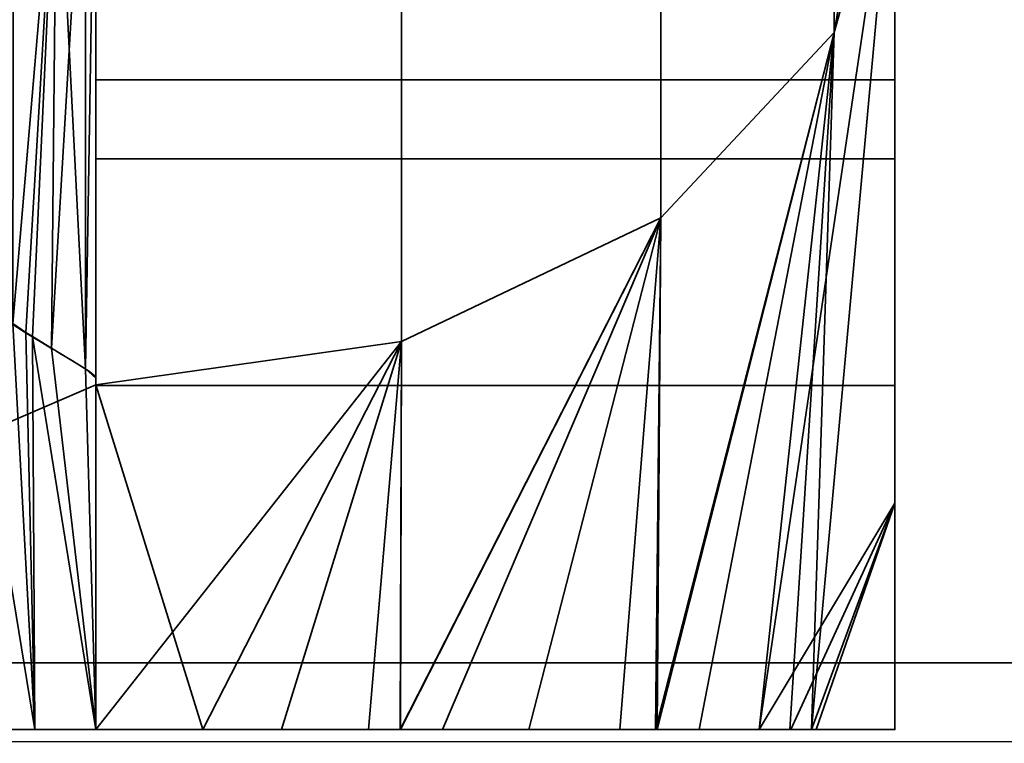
# Model space of a CAD drawing. Header units: millimetres. Extents: x -625 to 3625, y -115 to 71.
# Tile 118 of 256: x 433.21 to 436.91, y -45.05 to -42.34. Entities that reach past the tile are written whole.
import ezdxf

# ---------------------------------------------------------------- set-up
doc = ezdxf.new("R2010")
doc.units = ezdxf.units.MM
doc.layers.add('151', color=7, linetype='Continuous', true_color=0xffffff)

# ---------------------------------------------------------------- blocks, each defined once
blk = doc.blocks.new('UG_SURFACE_019')
at = {"layer": '151', "color": 41, "linetype": 'Continuous', "lineweight": 35}
for points in [[(527.25, -49.75, 2135.7501), (527.25, -34.75, 2135.7501), (-527.25, -34.75, 2135.7501), (-527.25, -49.75, 2135.7501)], [(457.25, -34.75, 2065.7499), (457.25, -49.75, 2065.7499), (-457.25, -49.75, 2065.7499), (-457.25, -34.75, 2065.7499)]]:
    blk.add_3dface(points, dxfattribs=at)
blk = doc.blocks.new('UG_SURFACE_020')
at = {"layer": '151', "color": 14, "linetype": 'Continuous', "lineweight": 35}
for points in [[(532.25, -46.75, 2140.7499), (532.25, -31, 2140.7499), (-532.25, -31, 2140.7499), (-532.25, -46.75, 2140.7499)], [(-527.25, -31, 2135.7501), (527.25, -31, 2135.7501), (527.25, -49.75, 2135.7501), (-527.25, -49.75, 2135.7501)]]:
    blk.add_3dface(points, dxfattribs=at)
blk = doc.blocks.new('UG_SURFACE_021')
at = {"layer": '151', "color": 14, "linetype": 'Continuous', "lineweight": 35}
for points in [[(452.25, -8.5, 2060.75), (452.25, -46.75, 2060.75), (-452.25, -46.75, 2060.75), (-452.25, -8.5, 2060.75)], [(457.25, -49.75, 2065.7499), (457.25, -34.75, 2065.7499), (-457.25, -34.75, 2065.7499), (-457.25, -49.75, 2065.7499)]]:
    blk.add_3dface(points, dxfattribs=at)
blk = doc.blocks.new('UG_SURFACE_022')
at = {"layer": '151', "color": 7, "linetype": 'Continuous', "lineweight": 35}
for points in [[(-452.25, -8.75, 2060.75), (-452.25, -46.75, 2060.75), (452.25, -46.75, 2060.75), (452.25, -8.75, 2060.75)], [(452, -8.75, 2060.4999), (452, -46.75, 2060.4999), (-452, -46.75, 2060.4999), (-452, -8.75, 2060.4999)], [(532.5, -46.75, 2141), (532.5, -31, 2141), (-532.5, -31, 2141), (-532.5, -46.75, 2141)], [(-532.25, -46.75, 2140.7499), (-532.25, -31, 2140.7499), (532.25, -31, 2140.7499), (532.25, -46.75, 2140.7499)]]:
    blk.add_3dface(points, dxfattribs=at)
blk = doc.blocks.new('UG_SURFACE_030')
at = {"layer": '151', "color": 31, "linetype": 'Continuous', "lineweight": 35}
for points in [[(412.75, 3.25, 2021.25), (448.2745, -49.3489, 2056.7746), (446.75, -49.75, 2055.2499), (417.75, -49.75, 2026.2499)], [(412.75, 3.25, 2021.25), (450.7766, -47.6491, 2059.2766), (449.6447, -48.6998, 2058.1446)], [(412.75, 3.25, 2021.25), (451.75, -3.75, 2060.25), (451.75, -44.75, 2060.25)], [(449.6447, -48.6998, 2058.1446), (449.2107, -49.1026, 2057.7106), (448.2745, -49.3489, 2056.7746), (412.75, 3.25, 2021.25)], [(451.75, -44.75, 2060.25), (451.577, -46.0539, 2060.077), (451.4785, -46.2707, 2059.9785), (412.75, 3.25, 2021.25)], [(451.4785, -46.2707, 2059.9785), (450.9075, -47.5277, 2059.4075), (450.7766, -47.6491, 2059.2766), (412.75, 3.25, 2021.25)], [(451.75, -44.75, 2060.25), (451.75, -3.75, 2060.25), (-451.75, -3.75, 2060.25), (-451.75, -44.75, 2060.25)], [(-451.75, -44.75, 2060.25), (-451.504, -46.2947, 2060.004), (451.4785, -46.2707, 2059.9785)], [(451.4785, -46.2707, 2059.9785), (451.577, -46.0539, 2060.077), (-451.75, -44.75, 2060.25)], [(451.577, -46.0539, 2060.077), (451.75, -44.75, 2060.25), (-451.75, -44.75, 2060.25)]]:
    blk.add_3dface(points, dxfattribs=at)
blk = doc.blocks.new('UG_SURFACE_032')
at = {"layer": '151', "color": 7, "linetype": 'Continuous', "lineweight": 35}
for points in [[(452, -44.75, 2060.4999), (452, -34.75, 2060.4999), (-452, -34.75, 2060.4999), (-452, -44.75, 2060.4999)], [(-451.75, -44.75, 2060.25), (-451.75, -34.75, 2060.25), (451.75, -34.75, 2060.25), (451.75, -44.75, 2060.25)], [(452, -44.75, 2060.4999), (-452, -44.75, 2060.4999), (-451.7417, -46.3719, 2060.2417), (451.7417, -46.3719, 2060.2417)], [(-451.75, -44.75, 2060.25), (451.7409, -45.0515, 2060.241), (451.4762, -46.382, 2059.9761)], [(-451.75, -44.75, 2060.25), (451.75, -44.75, 2060.25), (451.7409, -45.0515, 2060.241)], [(-451.5758, -46.0584, 2060.0758), (-451.75, -44.75, 2060.25), (451.4762, -46.382, 2059.9761)]]:
    blk.add_3dface(points, dxfattribs=at)
blk = doc.blocks.new('UG_SURFACE_034')
at = {"layer": '151', "color": 31, "linetype": 'Continuous', "lineweight": 35}
for points in [[(413.0063, -46.0387, -5), (412.75, -44.75, -5), (412.75, 3.25, -5), (451.75, -3.75, -5)], [(451.75, -3.75, 2060.25), (412.75, 3.25, 2021.25), (412.75, -44.75, 2021.25)], [(412.75, -44.75, 2021.25), (412.923, -46.0539, 2021.4231), (412.9235, -46.0551, 2021.4236), (451.75, -3.75, 2060.25)], [(451.7023, -45.0496, 2060.2024), (451.75, -44.75, 2060.25), (451.75, -3.75, 2060.25), (412.9235, -46.0551, 2021.4236)], [(451.75, -3.75, -5), (413.6034, -47.371, -5), (413.1306, -46.6634, -5), (413.0063, -46.0387, -5)], [(451.75, -3.75, -5), (414.5485, -48.5088, -5), (414.2145, -48.2855, -5), (413.6034, -47.371, -5)], [(451.75, -3.75, -5), (415.8043, -49.3478, -5), (414.5485, -48.5088, -5)], [(415.8043, -49.3478, -5), (451.75, -3.75, -5), (451.75, -44.75, -5), (451.69, -45.0517, -5)], [(412.9235, -46.0551, 2021.4236), (451.4671, -46.3716, 2059.967), (451.5026, -46.3034, 2060.0026), (451.7023, -45.0496, 2060.2024)]]:
    blk.add_3dface(points, dxfattribs=at)
blk = doc.blocks.new('UG_SURFACE_047')
at = {"layer": '151', "color": 252, "linetype": 'Continuous', "lineweight": 35}
for points in [[(436.2716, -42.3843, 410.209), (436.2716, -38.0887, 413.1234), (435.6213, -38.4654, 414.0208), (435.6213, -43.0789, 410.8907)], [(436.2716, -38.0887, 276.8766), (436.2716, -42.3843, 279.791), (435.6213, -43.0789, 279.1093), (435.6213, -38.4654, 275.9792)], [(436.2716, -38.0887, 413.1234), (436.2716, -42.3843, 410.209), (436.5, -41.0563, 409.75), (436.5, -38.875, 411.2299)], [(436.5, -38.875, 278.7701), (436.5, -41.5649, 280.5951), (436.2716, -42.3843, 279.791), (436.2716, -38.0887, 276.8766)], [(435.6213, -43.0789, 410.8907), (435.6213, -38.4654, 414.0208), (434.648, -38.7171, 414.6204), (434.648, -43.5431, 411.3462)], [(435.6213, -38.4654, 275.9792), (435.6213, -43.0789, 279.1093), (434.648, -43.5431, 278.6538), (434.648, -38.7171, 275.3796)], [(433.5, -40.7626, 413.5032), (433.5, -43.7061, 411.5062), (434.648, -43.5431, 411.3462), (434.648, -38.7171, 414.6204)], [(434.648, -38.7171, 275.3796), (434.648, -43.5431, 278.6538), (433.5, -43.7061, 278.4938), (433.5, -40.7626, 276.4968)], [(433.5, -45, 385.875), (433.5, -38.875, 385.875), (433.5, -38.875, 374.4391)], [(433.5, -38.875, 374.4391), (433.5, -39.2322, 373.3397), (433.5, -45, 366.875), (433.5, -45, 385.875)], [(433.5, -45, 323.125), (433.5, -38.875, 323.125), (433.5, -38.875, 318.4391), (433.5, -39.2322, 317.3397)], [(433.5, -45, 351.125), (433.5, -38.875, 351.125), (433.5, -38.875, 346.4391), (433.5, -39.2322, 345.3397)], [(433.5, -38.875, 304.125), (433.5, -43.6814, 284.7389), (433.5, -42.8579, 295.8938), (433.5, -42.5616, 297.5)], [(433.5, -42.5616, 297.5), (433.5, -42.8579, 299.1062), (433.5, -38.875, 304.125)], [(433.5, -42.8579, 299.1062), (433.5, -43.7081, 300.5007), (433.5, -38.875, 304.125)], [(433.5, -38.875, 304.125), (433.5, -38.875, 279.3638), (433.5, -41.279, 281.0183), (433.5, -43.6814, 284.7389)], [(433.5, -38.875, 385.875), (433.5, -42.8579, 390.8938), (433.5, -42.5616, 392.5)], [(433.5, -38.875, 385.875), (433.5, -43.7081, 389.4993), (433.5, -42.8579, 390.8938)], [(433.5, -42.5616, 392.5), (433.5, -42.8579, 394.1061), (433.5, -43.6814, 405.2611), (433.5, -38.875, 385.875)], [(433.5, -38.875, 385.875), (433.5, -43.6814, 405.2611), (433.5, -41.279, 408.9817)], [(433.5, -38.875, 385.875), (433.5, -45, 385.875), (433.5, -45, 388.5), (433.5, -43.7081, 389.4993)], [(433.5, -43.7081, 300.5007), (433.5, -45, 301.5), (433.5, -45, 304.125), (433.5, -38.875, 304.125)], [(433.5, -39.0909, 343.9957), (433.5, -38.875, 343.6217), (433.5, -38.875, 338.875), (433.5, -45, 338.875)], [(433.5, -39.0909, 315.9957), (433.5, -38.875, 315.6217), (433.5, -38.875, 304.125), (433.5, -45, 304.125)], [(433.5, -39.0909, 371.9957), (433.5, -38.875, 371.6217), (433.5, -38.875, 366.875), (433.5, -45, 366.875)], [(433.5, -45, 323.125), (433.5, -45, 338.875), (433.5, -38.875, 338.875), (433.5, -38.875, 323.125)], [(433.5, -45, 351.125), (433.5, -45, 366.875), (433.5, -38.875, 366.875), (433.5, -38.875, 351.125)], [(436.5, -45, 385.875), (436.5, -45, 365.75), (436.5, -39.2322, 373.3397), (436.5, -38.875, 374.4391)], [(436.5, -45, 365.75), (436.5, -38.875, 365.75), (436.5, -38.875, 371.6217), (436.5, -39.0909, 371.9957)], [(436.5, -45, 304.125), (436.5, -38.875, 304.125), (436.5, -38.875, 315.6217), (436.5, -39.0909, 315.9957)], [(436.5, -45, 337.75), (436.5, -38.875, 337.75), (436.5, -38.875, 343.6217), (436.5, -39.0909, 343.9957)], [(436.5, -38.875, 409.75), (436.5, -41.0563, 409.75), (436.5, -41.5649, 409.4049), (436.5, -44.1504, 405.435)], [(436.5, -38.875, 385.875), (436.5, -38.875, 409.75), (436.5, -42.8579, 394.1061), (436.5, -42.5616, 392.5)], [(436.5, -44.1504, 405.435), (436.5, -45, 401), (436.5, -38.875, 409.75)], [(436.5, -42.5616, 392.5), (436.5, -42.8579, 390.8938), (436.5, -38.875, 385.875)], [(436.5, -45, 401), (436.5, -45, 396.5), (436.5, -43.7081, 395.5007), (436.5, -38.875, 409.75)], [(436.5, -43.7081, 395.5007), (436.5, -42.8579, 394.1061), (436.5, -38.875, 409.75)], [(436.5, -42.8579, 390.8938), (436.5, -43.7081, 389.4993), (436.5, -38.875, 385.875)], [(436.5, -38.875, 278.7701), (436.5, -43.7081, 294.4993), (436.5, -45, 293.5), (436.5, -45, 289)], [(436.5, -38.875, 304.125), (436.5, -42.8579, 299.1062), (436.5, -42.5616, 297.5)], [(436.5, -38.875, 278.7701), (436.5, -42.8579, 295.8938), (436.5, -43.7081, 294.4993)], [(436.5, -38.875, 304.125), (436.5, -43.7081, 300.5007), (436.5, -42.8579, 299.1062)], [(436.5, -42.5616, 297.5), (436.5, -42.8579, 295.8938), (436.5, -38.875, 278.7701), (436.5, -38.875, 304.125)], [(436.5, -38.875, 304.125), (436.5, -45, 304.125), (436.5, -45, 301.5), (436.5, -43.7081, 300.5007)], [(436.5, -45, 289), (436.5, -44.1504, 284.565), (436.5, -41.5649, 280.5951), (436.5, -38.875, 278.7701)], [(436.5, -43.7081, 389.4993), (436.5, -45, 388.5), (436.5, -45, 385.875), (436.5, -38.875, 385.875)], [(436.5, -39.2322, 345.3397), (436.5, -38.875, 346.4391), (436.5, -38.875, 352.25), (436.5, -45, 352.25)], [(436.5, -39.2322, 317.3397), (436.5, -38.875, 318.4391), (436.5, -38.875, 324.25), (436.5, -45, 324.25)], [(436.5, -38.875, 374.4391), (436.5, -38.875, 385.875), (436.5, -45, 385.875)], [(436.5, -38.875, 324.25), (436.5, -38.875, 337.75), (436.5, -45, 337.75), (436.5, -45, 324.25)], [(436.5, -38.875, 352.25), (436.5, -38.875, 365.75), (436.5, -45, 365.75), (436.5, -45, 352.25)], [(433.5, -45, 366.875), (433.5, -39.2322, 373.3397), (433.5, -39.0909, 371.9957)], [(433.5, -39.2322, 317.3397), (433.5, -39.0909, 315.9957), (433.5, -45, 304.125), (433.5, -45, 323.125)], [(433.5, -45, 338.875), (433.5, -45, 351.125), (433.5, -39.2322, 345.3397), (433.5, -39.0909, 343.9957)], [(436.5, -39.0909, 371.9957), (436.5, -39.2322, 373.3397), (436.5, -45, 365.75)], [(436.5, -45, 324.25), (436.5, -45, 304.125), (436.5, -39.0909, 315.9957), (436.5, -39.2322, 317.3397)], [(436.5, -39.0909, 343.9957), (436.5, -39.2322, 345.3397), (436.5, -45, 352.25), (436.5, -45, 337.75)], [(430.5, -45, 410), (433.5, -40.7626, 413.5032), (419, -41.0066, 413.6844)], [(419, -41.0066, 276.3156), (433.5, -40.7626, 276.4968), (430.5, -45, 280)], [(433.5, -43.7061, 411.5062), (433.5, -40.7626, 413.5032), (430.5, -45, 410)], [(430.5, -45, 280), (433.5, -40.7626, 276.4968), (433.5, -43.7061, 278.4938)], [(436.2716, -42.3843, 410.209), (436.5, -41.5649, 409.4049), (436.5, -41.0563, 409.75)], [(433.5, -41.279, 408.9817), (433.5, -43.681, 405.2724), (433.4619, -43.6467, 405.8305)], [(433.4619, -43.6467, 405.8305), (433.4619, -41.4167, 409.1146), (433.5, -41.279, 408.9817)], [(433.5, -41.279, 281.0183), (433.4619, -41.4167, 280.8854), (433.4619, -43.6467, 284.1695)], [(433.4619, -43.6467, 284.1695), (433.5, -43.681, 284.7276), (433.5, -41.279, 281.0183)], [(433.5, -41.279, 408.9817), (433.5, -43.6814, 405.2611), (433.5, -43.681, 405.2724)], [(433.5, -43.681, 284.7276), (433.5, -43.6814, 284.7389), (433.5, -41.279, 281.0183)], [(433.4619, -41.4167, 280.8854), (433.3535, -41.5335, 280.7729), (433.3334, -43.5683, 283.6905)], [(433.3334, -43.5683, 283.6905), (433.4618, -43.6467, 284.1684), (433.4619, -41.4167, 280.8854)], [(433.4618, -43.6467, 405.8316), (433.3535, -41.5335, 409.2271), (433.4619, -41.4167, 409.1146)], [(433.4619, -41.4167, 409.1146), (433.4619, -43.6467, 405.8305), (433.4618, -43.6467, 405.8316)], [(433.4618, -43.6467, 284.1684), (433.4619, -43.6467, 284.1695), (433.4619, -41.4167, 280.8854)], [(433.3535, -41.5335, 409.2271), (433.2375, -43.5098, 406.6664), (433.1886, -43.4759, 406.7518)], [(433.1886, -43.4759, 406.7518), (433.1913, -41.6115, 409.3024), (433.3535, -41.5335, 409.2271)], [(433.3535, -41.5335, 280.7729), (433.1913, -41.6115, 280.6976), (433.1886, -43.4759, 283.2482)], [(433.1886, -43.4759, 283.2482), (433.2375, -43.5098, 283.3336), (433.3535, -41.5335, 280.7729)], [(433.2621, -43.5248, 406.575), (433.2375, -43.5098, 406.6664), (433.3535, -41.5335, 409.2271)], [(433.3535, -41.5335, 280.7729), (433.2375, -43.5098, 283.3336), (433.2621, -43.5248, 283.425)], [(433.3535, -41.5335, 409.2271), (433.3334, -43.5683, 406.3095), (433.2621, -43.5248, 406.575)], [(433.2621, -43.5248, 283.425), (433.3334, -43.5683, 283.6905), (433.3535, -41.5335, 280.7729)], [(433.4618, -43.6467, 405.8316), (433.3334, -43.5683, 406.3095), (433.3535, -41.5335, 409.2271)], [(435.9906, -45, 405.9563), (436.5, -44.1504, 405.435), (436.5, -41.5649, 409.4049)], [(436.5, -41.5649, 409.4049), (436.2716, -42.3843, 410.209), (435.9906, -45, 405.9563)], [(436.1874, -45, 284.1225), (436.2716, -42.3843, 279.791), (436.5, -41.5649, 280.5951)], [(436.5, -41.5649, 280.5951), (436.5, -44.1504, 284.565), (436.1874, -45, 284.1225)], [(436.2716, -42.3843, 279.791), (436.1053, -45, 282.843), (435.6017, -45, 281.615)], [(435.6017, -45, 281.615), (435.6213, -43.0789, 279.1093), (436.2716, -42.3843, 279.791)], [(436.2716, -42.3843, 410.209), (435.6213, -43.0789, 410.8907), (435.6077, -45, 408.4003)], [(435.6077, -45, 408.4003), (435.7656, -45, 408.1459), (436.2716, -42.3843, 410.209)], [(435.7656, -45, 408.1459), (435.9906, -45, 405.9563), (436.2716, -42.3843, 410.209)], [(436.2716, -42.3843, 279.791), (436.1874, -45, 284.1225), (436.1053, -45, 282.843)], [(436.5, -42.5616, 392.5), (433.5, -42.5616, 392.5), (433.5, -42.8579, 390.8938), (436.5, -42.8579, 390.8938)], [(436.5, -42.8579, 394.1061), (433.5, -42.8579, 394.1061), (433.5, -42.5616, 392.5), (436.5, -42.5616, 392.5)], [(436.5, -42.5616, 297.5), (433.5, -42.5616, 297.5), (433.5, -42.8579, 295.8938), (436.5, -42.8579, 295.8938)], [(436.5, -42.8579, 299.1062), (433.5, -42.8579, 299.1062), (433.5, -42.5616, 297.5), (436.5, -42.5616, 297.5)], [(436.5, -42.8579, 390.8938), (433.5, -42.8579, 390.8938), (433.5, -43.7081, 389.4993), (436.5, -43.7081, 389.4993)], [(436.5, -43.7081, 395.5007), (433.5, -43.7081, 395.5007), (433.5, -42.8579, 394.1061), (436.5, -42.8579, 394.1061)], [(436.5, -42.8579, 295.8938), (433.5, -42.8579, 295.8938), (433.5, -43.7081, 294.4993), (436.5, -43.7081, 294.4993)], [(436.5, -43.7081, 300.5007), (433.5, -43.7081, 300.5007), (433.5, -42.8579, 299.1062), (436.5, -42.8579, 299.1062)], [(433.5, -43.7081, 294.4993), (433.5, -42.8579, 295.8938), (433.5, -43.6814, 284.7389)], [(433.5, -43.6814, 405.2611), (433.5, -42.8579, 394.1061), (433.5, -43.7081, 395.5007)], [(435.6213, -43.0789, 410.8907), (434.648, -43.5431, 411.3462), (434.643, -45, 409.5936)], [(434.643, -45, 409.5936), (435.1255, -45, 409.1776), (435.6213, -43.0789, 410.8907)], [(435.6213, -43.0789, 279.1093), (434.8016, -45, 280.5043), (434.6437, -45, 280.4085)], [(434.6437, -45, 280.4085), (434.648, -43.5431, 278.6538), (435.6213, -43.0789, 279.1093)], [(435.4672, -45, 281.2871), (434.8016, -45, 280.5043), (435.6213, -43.0789, 279.1093)], [(435.1255, -45, 409.1776), (435.6077, -45, 408.4003), (435.6213, -43.0789, 410.8907)], [(435.6213, -43.0789, 279.1093), (435.6017, -45, 281.615), (435.4672, -45, 281.2871)], [(433, -43.3448, 407.0815), (433.2716, -45, 407.6851), (432.6213, -45, 408.9017)], [(432.6213, -45, 281.0983), (433.2716, -45, 282.3149), (433, -43.3448, 282.9185)], [(433.2716, -45, 407.6851), (433, -43.3448, 407.0815), (433.1886, -43.4759, 406.7518)], [(433.1886, -43.4759, 283.2482), (433, -43.3448, 282.9185), (433.2716, -45, 282.3149)], [(433.1886, -43.4759, 406.7518), (433.2375, -43.5098, 406.6664), (433.2716, -45, 407.6851)], [(433.2716, -45, 282.3149), (433.2375, -43.5098, 283.3336), (433.1886, -43.4759, 283.2482)], [(433.2375, -43.5098, 406.6664), (433.2621, -43.5248, 406.575), (433.2716, -45, 407.6851)], [(433.2716, -45, 282.3149), (433.2621, -43.5248, 283.425), (433.2375, -43.5098, 283.3336)], [(433.5, -45, 406.25), (433.2716, -45, 407.6851), (433.2621, -43.5248, 406.575)], [(433.2621, -43.5248, 406.575), (433.3334, -43.5683, 406.3095), (433.5, -45, 406.25)], [(433.5, -45, 283.75), (433.3334, -43.5683, 283.6905), (433.2621, -43.5248, 283.425)], [(433.2621, -43.5248, 283.425), (433.2716, -45, 282.3149), (433.5, -45, 283.75)], [(433.3334, -43.5683, 406.3095), (433.4618, -43.6467, 405.8316), (433.5, -45, 406.25)], [(433.5, -45, 283.75), (433.4618, -43.6467, 284.1684), (433.3334, -43.5683, 283.6905)], [(433.9014, -45, 409.955), (434.648, -43.5431, 411.3462), (433.5, -43.7061, 411.5062)], [(434.648, -43.5431, 278.6538), (434.1974, -45, 280.1377), (433.5, -45, 280)], [(433.5, -45, 280), (433.5, -43.7061, 278.4938), (434.648, -43.5431, 278.6538)], [(433.9014, -45, 409.955), (434.5234, -45, 409.6968), (434.648, -43.5431, 411.3462)], [(434.648, -43.5431, 278.6538), (434.6437, -45, 280.4085), (434.1974, -45, 280.1377)], [(434.5234, -45, 409.6968), (434.643, -45, 409.5936), (434.648, -43.5431, 411.3462)], [(433.5, -45, 406.25), (433.4618, -43.6467, 405.8316), (433.4619, -43.6467, 405.8305)], [(433.4619, -43.6467, 284.1695), (433.4618, -43.6467, 284.1684), (433.5, -45, 283.75)], [(433.4619, -43.6467, 405.8305), (433.5, -43.681, 405.2724), (433.5, -45, 406.25)], [(433.5, -45, 283.75), (433.5, -43.681, 284.7276), (433.4619, -43.6467, 284.1695)], [(433.5, -43.681, 405.2724), (433.5, -43.6814, 405.2611), (433.5, -45, 406.25)], [(433.5, -45, 283.75), (433.5, -43.6814, 284.7389), (433.5, -43.681, 284.7276)], [(433.5, -43.6814, 284.7389), (433.5, -45, 283.75), (433.5, -45, 293.5), (433.5, -43.7081, 294.4993)], [(433.5, -43.7081, 395.5007), (433.5, -45, 396.5), (433.5, -45, 406.25), (433.5, -43.6814, 405.2611)], [(430.5, -45, 410), (433.5, -45, 410), (433.5, -43.7061, 411.5062)], [(433.5, -43.7061, 278.4938), (433.5, -45, 280), (430.5, -45, 280)], [(433.5, -43.7061, 411.5062), (433.5, -45, 410), (433.9014, -45, 409.955)], [(436.5, -43.7081, 389.4993), (433.5, -43.7081, 389.4993), (433.5, -45, 388.5), (436.5, -45, 388.5)], [(436.5, -45, 396.5), (433.5, -45, 396.5), (433.5, -43.7081, 395.5007), (436.5, -43.7081, 395.5007)], [(436.5, -43.7081, 294.4993), (433.5, -43.7081, 294.4993), (433.5, -45, 293.5), (436.5, -45, 293.5)], [(436.5, -45, 301.5), (433.5, -45, 301.5), (433.5, -43.7081, 300.5007), (436.5, -43.7081, 300.5007)], [(436.5, -44.1504, 405.435), (435.9906, -45, 405.9563), (436.1088, -45, 404.8065)], [(436.1088, -45, 404.8065), (436.5, -45, 401), (436.5, -44.1504, 405.435)], [(436.2043, -45, 284.3865), (436.1874, -45, 284.1225), (436.5, -44.1504, 284.565)], [(436.5, -44.1504, 284.565), (436.5, -45, 289), (436.2043, -45, 284.3865)], [(433.5, -45, 410), (430.5, -45, 410), (431.0853, -45, 409.9279)], [(431.0853, -45, 280.0721), (430.5, -45, 280), (433.5, -45, 280)], [(431.0853, -45, 409.9279), (431.648, -45, 409.7145), (433.5, -45, 410)], [(433.5, -45, 280), (431.648, -45, 280.2854), (431.0853, -45, 280.0721)], [(431.648, -45, 409.7145), (432.6213, -45, 408.9017), (433.9014, -45, 409.955), (433.5, -45, 410)], [(433.5, -45, 280), (434.1974, -45, 280.1377), (432.6213, -45, 281.0983), (431.648, -45, 280.2854)], [(434.5234, -45, 409.6968), (433.9014, -45, 409.955), (432.6213, -45, 408.9017), (433.2716, -45, 407.6851)], [(433.2716, -45, 282.3149), (432.6213, -45, 281.0983), (434.1974, -45, 280.1377), (434.6437, -45, 280.4085)], [(433.2716, -45, 407.6851), (433.5, -45, 406.25), (435.9906, -45, 405.9563), (435.7656, -45, 408.1459)], [(433.2716, -45, 407.6851), (434.643, -45, 409.5936), (434.5234, -45, 409.6968)], [(435.7656, -45, 408.1459), (435.6077, -45, 408.4003), (433.2716, -45, 407.6851)], [(433.2716, -45, 407.6851), (435.6077, -45, 408.4003), (435.1255, -45, 409.1776), (434.643, -45, 409.5936)], [(433.2716, -45, 282.3149), (434.6437, -45, 280.4085), (434.8016, -45, 280.5043), (435.4672, -45, 281.2871)], [(433.5, -45, 283.75), (433.2716, -45, 282.3149), (435.6017, -45, 281.615), (436.1053, -45, 282.843)], [(435.4672, -45, 281.2871), (435.6017, -45, 281.615), (433.2716, -45, 282.3149)], [(433.5, -45, 396.5), (436.5, -45, 396.5), (436.5, -45, 401)], [(436.5, -45, 401), (436.1088, -45, 404.8065), (433.5, -45, 406.25), (433.5, -45, 396.5)], [(436.1088, -45, 404.8065), (435.9906, -45, 405.9563), (433.5, -45, 406.25)], [(433.5, -45, 385.875), (433.5, -45, 366.875), (436.5, -45, 365.75), (436.5, -45, 385.875)], [(433.5, -45, 366.875), (433.5, -45, 351.125), (436.5, -45, 352.25), (436.5, -45, 365.75)], [(433.5, -45, 351.125), (433.5, -45, 338.875), (436.5, -45, 337.75), (436.5, -45, 352.25)], [(433.5, -45, 338.875), (433.5, -45, 323.125), (436.5, -45, 324.25), (436.5, -45, 337.75)], [(433.5, -45, 323.125), (433.5, -45, 304.125), (436.5, -45, 304.125), (436.5, -45, 324.25)], [(433.5, -45, 304.125), (433.5, -45, 301.5), (436.5, -45, 301.5), (436.5, -45, 304.125)], [(436.5, -45, 385.875), (436.5, -45, 388.5), (433.5, -45, 388.5), (433.5, -45, 385.875)], [(433.5, -45, 293.5), (433.5, -45, 283.75), (436.2043, -45, 284.3865), (436.5, -45, 289)], [(433.5, -45, 283.75), (436.1874, -45, 284.1225), (436.2043, -45, 284.3865)], [(436.5, -45, 289), (436.5, -45, 293.5), (433.5, -45, 293.5)], [(436.1053, -45, 282.843), (436.1874, -45, 284.1225), (433.5, -45, 283.75)]]:
    blk.add_3dface(points, dxfattribs=at)
blk = doc.blocks.new('UG_SURFACE_071')
at = {"layer": '151', "color": 252, "linetype": 'Continuous', "lineweight": 35}
for points in [[(436.2716, -42.3843, 1845.209), (436.2716, -38.0887, 1848.1233), (435.6213, -38.4654, 1849.0208), (435.6213, -43.0789, 1845.8908)], [(436.2716, -38.0887, 1711.8766), (436.2716, -42.3843, 1714.7909), (435.6213, -43.0789, 1714.1093), (435.6213, -38.4654, 1710.9792)], [(436.2716, -38.0887, 1848.1233), (436.2716, -42.3843, 1845.209), (436.5, -41.0563, 1844.75), (436.5, -38.875, 1846.2299)], [(436.5, -38.875, 1713.7702), (436.5, -41.5649, 1715.595), (436.2716, -42.3843, 1714.7909), (436.2716, -38.0887, 1711.8766)], [(435.6213, -43.0789, 1845.8908), (435.6213, -38.4654, 1849.0208), (434.648, -38.7171, 1849.6205), (434.648, -43.5431, 1846.3463)], [(435.6213, -38.4654, 1710.9792), (435.6213, -43.0789, 1714.1093), (434.648, -43.5431, 1713.6538), (434.648, -38.7171, 1710.3796)], [(433.5, -40.7626, 1848.5031), (433.5, -43.7061, 1846.5061), (434.648, -43.5431, 1846.3463), (434.648, -38.7171, 1849.6205)], [(434.648, -38.7171, 1710.3796), (434.648, -43.5431, 1713.6538), (433.5, -43.7061, 1713.4938), (433.5, -40.7626, 1711.4968)], [(433.5, -45, 1820.875), (433.5, -38.875, 1820.875), (433.5, -38.875, 1809.4391)], [(433.5, -38.875, 1809.4391), (433.5, -39.2322, 1808.3397), (433.5, -45, 1801.875), (433.5, -45, 1820.875)], [(433.5, -45, 1758.1249), (433.5, -38.875, 1758.1249), (433.5, -38.875, 1753.4391), (433.5, -39.2322, 1752.3397)], [(433.5, -45, 1786.1249), (433.5, -38.875, 1786.1249), (433.5, -38.875, 1781.4391), (433.5, -39.2322, 1780.3397)], [(433.5, -38.875, 1739.125), (433.5, -43.6814, 1719.739), (433.5, -42.8579, 1730.8939), (433.5, -42.5616, 1732.5)], [(433.5, -42.5616, 1732.5), (433.5, -42.8579, 1734.1062), (433.5, -38.875, 1739.125)], [(433.5, -42.8579, 1734.1062), (433.5, -43.7081, 1735.5007), (433.5, -38.875, 1739.125)], [(433.5, -38.875, 1739.125), (433.5, -38.875, 1714.3638), (433.5, -41.279, 1716.0182), (433.5, -43.6814, 1719.739)], [(433.5, -38.875, 1820.875), (433.5, -42.8579, 1825.8939), (433.5, -42.5616, 1827.5)], [(433.5, -42.5616, 1827.5), (433.5, -42.8579, 1829.1061), (433.5, -43.6814, 1840.2611), (433.5, -38.875, 1820.875)], [(433.5, -38.875, 1820.875), (433.5, -43.7081, 1824.4992), (433.5, -42.8579, 1825.8939)], [(433.5, -38.875, 1820.875), (433.5, -43.6814, 1840.2611), (433.5, -41.279, 1843.9817)], [(433.5, -38.875, 1820.875), (433.5, -45, 1820.875), (433.5, -45, 1823.5), (433.5, -43.7081, 1824.4992)], [(433.5, -43.7081, 1735.5007), (433.5, -45, 1736.5), (433.5, -45, 1739.125), (433.5, -38.875, 1739.125)], [(433.5, -39.0909, 1778.9958), (433.5, -38.875, 1778.6217), (433.5, -38.875, 1773.875), (433.5, -45, 1773.875)], [(433.5, -39.0909, 1750.9956), (433.5, -38.875, 1750.6217), (433.5, -38.875, 1739.125), (433.5, -45, 1739.125)], [(433.5, -39.0909, 1806.9957), (433.5, -38.875, 1806.6217), (433.5, -38.875, 1801.875), (433.5, -45, 1801.875)], [(433.5, -45, 1758.1249), (433.5, -45, 1773.875), (433.5, -38.875, 1773.875), (433.5, -38.875, 1758.1249)], [(433.5, -45, 1786.1249), (433.5, -45, 1801.875), (433.5, -38.875, 1801.875), (433.5, -38.875, 1786.1249)], [(436.5, -45, 1820.875), (436.5, -45, 1800.75), (436.5, -39.2322, 1808.3397), (436.5, -38.875, 1809.4391)], [(436.5, -45, 1800.75), (436.5, -38.875, 1800.75), (436.5, -38.875, 1806.6217), (436.5, -39.0909, 1806.9957)], [(436.5, -45, 1739.125), (436.5, -38.875, 1739.125), (436.5, -38.875, 1750.6217), (436.5, -39.0909, 1750.9956)], [(436.5, -45, 1772.75), (436.5, -38.875, 1772.75), (436.5, -38.875, 1778.6217), (436.5, -39.0909, 1778.9958)], [(436.5, -38.875, 1820.875), (436.5, -38.875, 1844.75), (436.5, -42.8579, 1829.1061), (436.5, -42.5616, 1827.5)], [(436.5, -42.5616, 1827.5), (436.5, -42.8579, 1825.8939), (436.5, -38.875, 1820.875)], [(436.5, -38.875, 1844.75), (436.5, -43.7081, 1830.5007), (436.5, -42.8579, 1829.1061)], [(436.5, -38.875, 1844.75), (436.5, -41.0563, 1844.75), (436.5, -41.5649, 1844.4049), (436.5, -44.1504, 1840.435)], [(436.5, -42.8579, 1825.8939), (436.5, -43.7081, 1824.4992), (436.5, -38.875, 1820.875)], [(436.5, -44.1504, 1840.435), (436.5, -45, 1836), (436.5, -38.875, 1844.75)], [(436.5, -45, 1836), (436.5, -45, 1831.5001), (436.5, -43.7081, 1830.5007), (436.5, -38.875, 1844.75)], [(436.5, -38.875, 1739.125), (436.5, -42.8579, 1734.1062), (436.5, -42.5616, 1732.5)], [(436.5, -42.5616, 1732.5), (436.5, -42.8579, 1730.8939), (436.5, -38.875, 1713.7702), (436.5, -38.875, 1739.125)], [(436.5, -38.875, 1713.7702), (436.5, -43.7081, 1729.4992), (436.5, -45, 1728.5), (436.5, -45, 1724)], [(436.5, -38.875, 1739.125), (436.5, -43.7081, 1735.5007), (436.5, -42.8579, 1734.1062)], [(436.5, -42.8579, 1730.8939), (436.5, -43.7081, 1729.4992), (436.5, -38.875, 1713.7702)], [(436.5, -38.875, 1739.125), (436.5, -45, 1739.125), (436.5, -45, 1736.5), (436.5, -43.7081, 1735.5007)], [(436.5, -45, 1724), (436.5, -44.1504, 1719.565), (436.5, -41.5649, 1715.595), (436.5, -38.875, 1713.7702)], [(436.5, -43.7081, 1824.4992), (436.5, -45, 1823.5), (436.5, -45, 1820.875), (436.5, -38.875, 1820.875)], [(436.5, -39.2322, 1780.3397), (436.5, -38.875, 1781.4391), (436.5, -38.875, 1787.25), (436.5, -45, 1787.25)], [(436.5, -39.2322, 1752.3397), (436.5, -38.875, 1753.4391), (436.5, -38.875, 1759.25), (436.5, -45, 1759.25)], [(436.5, -38.875, 1809.4391), (436.5, -38.875, 1820.875), (436.5, -45, 1820.875)], [(436.5, -38.875, 1759.25), (436.5, -38.875, 1772.75), (436.5, -45, 1772.75), (436.5, -45, 1759.25)], [(436.5, -38.875, 1787.25), (436.5, -38.875, 1800.75), (436.5, -45, 1800.75), (436.5, -45, 1787.25)], [(433.5, -39.2322, 1808.3397), (433.5, -39.0909, 1806.9957), (433.5, -45, 1801.875)], [(433.5, -39.2322, 1752.3397), (433.5, -39.0909, 1750.9956), (433.5, -45, 1739.125), (433.5, -45, 1758.1249)], [(433.5, -39.2322, 1780.3397), (433.5, -39.0909, 1778.9958), (433.5, -45, 1773.875), (433.5, -45, 1786.1249)], [(436.5, -45, 1800.75), (436.5, -39.0909, 1806.9957), (436.5, -39.2322, 1808.3397)], [(436.5, -45, 1759.25), (436.5, -45, 1739.125), (436.5, -39.0909, 1750.9956), (436.5, -39.2322, 1752.3397)], [(436.5, -45, 1787.25), (436.5, -45, 1772.75), (436.5, -39.0909, 1778.9958), (436.5, -39.2322, 1780.3397)], [(430.5, -45, 1845), (433.5, -40.7626, 1848.5031), (419, -41.0066, 1848.6844)], [(419, -41.0066, 1711.3155), (433.5, -40.7626, 1711.4968), (430.5, -45, 1715)], [(433.5, -43.7061, 1846.5061), (433.5, -40.7626, 1848.5031), (430.5, -45, 1845)], [(430.5, -45, 1715), (433.5, -40.7626, 1711.4968), (433.5, -43.7061, 1713.4938)], [(436.2716, -42.3843, 1845.209), (436.5, -41.5649, 1844.4049), (436.5, -41.0563, 1844.75)], [(433.5, -41.279, 1843.9817), (433.5, -43.681, 1840.2723), (433.4619, -43.6467, 1840.8304)], [(433.4619, -43.6467, 1840.8304), (433.4619, -41.4167, 1844.1145), (433.5, -41.279, 1843.9817)], [(433.5, -41.279, 1716.0182), (433.4619, -41.4167, 1715.8854), (433.4619, -43.6467, 1719.1695)], [(433.4619, -43.6467, 1719.1695), (433.5, -43.681, 1719.7276), (433.5, -41.279, 1716.0182)], [(433.5, -41.279, 1843.9817), (433.5, -43.6814, 1840.2611), (433.5, -43.681, 1840.2723)], [(433.5, -43.681, 1719.7276), (433.5, -43.6814, 1719.739), (433.5, -41.279, 1716.0182)], [(433.4619, -41.4167, 1715.8854), (433.3535, -41.5335, 1715.7729), (433.3334, -43.5683, 1718.6905)], [(433.3334, -43.5683, 1718.6905), (433.4618, -43.6467, 1719.1683), (433.4619, -41.4167, 1715.8854)], [(433.4618, -43.6467, 1840.8316), (433.3535, -41.5335, 1844.2272), (433.4619, -41.4167, 1844.1145)], [(433.4619, -41.4167, 1844.1145), (433.4619, -43.6467, 1840.8304), (433.4618, -43.6467, 1840.8316)], [(433.4618, -43.6467, 1719.1683), (433.4619, -43.6467, 1719.1695), (433.4619, -41.4167, 1715.8854)], [(433.3535, -41.5335, 1844.2272), (433.2375, -43.5098, 1841.6663), (433.1886, -43.4759, 1841.7517)], [(433.1886, -43.4759, 1841.7517), (433.1913, -41.6115, 1844.3024), (433.3535, -41.5335, 1844.2272)], [(433.3535, -41.5335, 1715.7729), (433.1913, -41.6115, 1715.6976), (433.1886, -43.4759, 1718.2482)], [(433.1886, -43.4759, 1718.2482), (433.2375, -43.5098, 1718.3336), (433.3535, -41.5335, 1715.7729)], [(433.2621, -43.5248, 1841.575), (433.2375, -43.5098, 1841.6663), (433.3535, -41.5335, 1844.2272)], [(433.3535, -41.5335, 1715.7729), (433.2375, -43.5098, 1718.3336), (433.2621, -43.5248, 1718.425)], [(433.3535, -41.5335, 1844.2272), (433.3334, -43.5683, 1841.3095), (433.2621, -43.5248, 1841.575)], [(433.2621, -43.5248, 1718.425), (433.3334, -43.5683, 1718.6905), (433.3535, -41.5335, 1715.7729)], [(433.4618, -43.6467, 1840.8316), (433.3334, -43.5683, 1841.3095), (433.3535, -41.5335, 1844.2272)], [(435.9906, -45, 1840.9563), (436.5, -44.1504, 1840.435), (436.5, -41.5649, 1844.4049)], [(436.5, -41.5649, 1844.4049), (436.2716, -42.3843, 1845.209), (435.9906, -45, 1840.9563)], [(436.1874, -45, 1719.1225), (436.2716, -42.3843, 1714.7909), (436.5, -41.5649, 1715.595)], [(436.5, -41.5649, 1715.595), (436.5, -44.1504, 1719.565), (436.1874, -45, 1719.1225)], [(436.2716, -42.3843, 1714.7909), (436.1053, -45, 1717.8429), (435.6017, -45, 1716.6151)], [(435.6017, -45, 1716.6151), (435.6213, -43.0789, 1714.1093), (436.2716, -42.3843, 1714.7909)], [(436.2716, -42.3843, 1845.209), (435.6213, -43.0789, 1845.8908), (435.6077, -45, 1843.4004)], [(435.6077, -45, 1843.4004), (435.7656, -45, 1843.146), (436.2716, -42.3843, 1845.209)], [(435.7656, -45, 1843.146), (435.9906, -45, 1840.9563), (436.2716, -42.3843, 1845.209)], [(436.2716, -42.3843, 1714.7909), (436.1874, -45, 1719.1225), (436.1053, -45, 1717.8429)], [(436.5, -42.5616, 1827.5), (433.5, -42.5616, 1827.5), (433.5, -42.8579, 1825.8939), (436.5, -42.8579, 1825.8939)], [(436.5, -42.8579, 1829.1061), (433.5, -42.8579, 1829.1061), (433.5, -42.5616, 1827.5), (436.5, -42.5616, 1827.5)], [(436.5, -42.5616, 1732.5), (433.5, -42.5616, 1732.5), (433.5, -42.8579, 1730.8939), (436.5, -42.8579, 1730.8939)], [(436.5, -42.8579, 1734.1062), (433.5, -42.8579, 1734.1062), (433.5, -42.5616, 1732.5), (436.5, -42.5616, 1732.5)], [(436.5, -42.8579, 1825.8939), (433.5, -42.8579, 1825.8939), (433.5, -43.7081, 1824.4992), (436.5, -43.7081, 1824.4992)], [(436.5, -43.7081, 1830.5007), (433.5, -43.7081, 1830.5007), (433.5, -42.8579, 1829.1061), (436.5, -42.8579, 1829.1061)], [(436.5, -42.8579, 1730.8939), (433.5, -42.8579, 1730.8939), (433.5, -43.7081, 1729.4992), (436.5, -43.7081, 1729.4992)], [(436.5, -43.7081, 1735.5007), (433.5, -43.7081, 1735.5007), (433.5, -42.8579, 1734.1062), (436.5, -42.8579, 1734.1062)], [(433.5, -43.6814, 1719.739), (433.5, -43.7081, 1729.4992), (433.5, -42.8579, 1730.8939)], [(433.5, -42.8579, 1829.1061), (433.5, -43.7081, 1830.5007), (433.5, -43.6814, 1840.2611)], [(435.6213, -43.0789, 1845.8908), (434.648, -43.5431, 1846.3463), (434.643, -45, 1844.5936)], [(434.643, -45, 1844.5936), (435.1255, -45, 1844.1776), (435.6213, -43.0789, 1845.8908)], [(435.6213, -43.0789, 1714.1093), (434.8016, -45, 1715.5043), (434.6437, -45, 1715.4086)], [(434.6437, -45, 1715.4086), (434.648, -43.5431, 1713.6538), (435.6213, -43.0789, 1714.1093)], [(435.4672, -45, 1716.287), (434.8016, -45, 1715.5043), (435.6213, -43.0789, 1714.1093)], [(435.1255, -45, 1844.1776), (435.6077, -45, 1843.4004), (435.6213, -43.0789, 1845.8908)], [(435.6213, -43.0789, 1714.1093), (435.6017, -45, 1716.6151), (435.4672, -45, 1716.287)], [(433, -43.3448, 1842.0815), (433.2716, -45, 1842.6851), (432.6213, -45, 1843.9016)], [(432.6213, -45, 1716.0983), (433.2716, -45, 1717.315), (433, -43.3448, 1717.9185)], [(433.2716, -45, 1842.6851), (433, -43.3448, 1842.0815), (433.1886, -43.4759, 1841.7517)], [(433.1886, -43.4759, 1718.2482), (433, -43.3448, 1717.9185), (433.2716, -45, 1717.315)], [(433.1886, -43.4759, 1841.7517), (433.2375, -43.5098, 1841.6663), (433.2716, -45, 1842.6851)], [(433.2716, -45, 1717.315), (433.2375, -43.5098, 1718.3336), (433.1886, -43.4759, 1718.2482)], [(433.2375, -43.5098, 1841.6663), (433.2621, -43.5248, 1841.575), (433.2716, -45, 1842.6851)], [(433.2716, -45, 1717.315), (433.2621, -43.5248, 1718.425), (433.2375, -43.5098, 1718.3336)], [(433.5, -45, 1841.2499), (433.2716, -45, 1842.6851), (433.2621, -43.5248, 1841.575)], [(433.2621, -43.5248, 1841.575), (433.3334, -43.5683, 1841.3095), (433.5, -45, 1841.2499)], [(433.5, -45, 1718.75), (433.3334, -43.5683, 1718.6905), (433.2621, -43.5248, 1718.425)], [(433.2621, -43.5248, 1718.425), (433.2716, -45, 1717.315), (433.5, -45, 1718.75)], [(433.3334, -43.5683, 1841.3095), (433.4618, -43.6467, 1840.8316), (433.5, -45, 1841.2499)], [(433.5, -45, 1718.75), (433.4618, -43.6467, 1719.1683), (433.3334, -43.5683, 1718.6905)], [(433.9014, -45, 1844.955), (434.648, -43.5431, 1846.3463), (433.5, -43.7061, 1846.5061)], [(434.648, -43.5431, 1713.6538), (434.1974, -45, 1715.1376), (433.5, -45, 1715)], [(433.5, -45, 1715), (433.5, -43.7061, 1713.4938), (434.648, -43.5431, 1713.6538)], [(433.9014, -45, 1844.955), (434.5234, -45, 1844.6968), (434.648, -43.5431, 1846.3463)], [(434.648, -43.5431, 1713.6538), (434.6437, -45, 1715.4086), (434.1974, -45, 1715.1376)], [(434.5234, -45, 1844.6968), (434.643, -45, 1844.5936), (434.648, -43.5431, 1846.3463)], [(433.5, -45, 1841.2499), (433.4618, -43.6467, 1840.8316), (433.4619, -43.6467, 1840.8304)], [(433.4619, -43.6467, 1719.1695), (433.4618, -43.6467, 1719.1683), (433.5, -45, 1718.75)], [(433.4619, -43.6467, 1840.8304), (433.5, -43.681, 1840.2723), (433.5, -45, 1841.2499)], [(433.5, -45, 1718.75), (433.5, -43.681, 1719.7276), (433.4619, -43.6467, 1719.1695)], [(433.5, -43.681, 1840.2723), (433.5, -43.6814, 1840.2611), (433.5, -45, 1841.2499)], [(433.5, -45, 1718.75), (433.5, -43.6814, 1719.739), (433.5, -43.681, 1719.7276)], [(433.5, -43.6814, 1719.739), (433.5, -45, 1718.75), (433.5, -45, 1728.5), (433.5, -43.7081, 1729.4992)], [(433.5, -43.7081, 1830.5007), (433.5, -45, 1831.5001), (433.5, -45, 1841.2499), (433.5, -43.6814, 1840.2611)], [(430.5, -45, 1845), (433.5, -45, 1845), (433.5, -43.7061, 1846.5061)], [(433.5, -43.7061, 1713.4938), (433.5, -45, 1715), (430.5, -45, 1715)], [(433.5, -43.7061, 1846.5061), (433.5, -45, 1845), (433.9014, -45, 1844.955)], [(436.5, -43.7081, 1824.4992), (433.5, -43.7081, 1824.4992), (433.5, -45, 1823.5), (436.5, -45, 1823.5)], [(436.5, -45, 1831.5001), (433.5, -45, 1831.5001), (433.5, -43.7081, 1830.5007), (436.5, -43.7081, 1830.5007)], [(436.5, -43.7081, 1729.4992), (433.5, -43.7081, 1729.4992), (433.5, -45, 1728.5), (436.5, -45, 1728.5)], [(436.5, -45, 1736.5), (433.5, -45, 1736.5), (433.5, -43.7081, 1735.5007), (436.5, -43.7081, 1735.5007)], [(436.5, -44.1504, 1840.435), (435.9906, -45, 1840.9563), (436.1088, -45, 1839.8066)], [(436.1088, -45, 1839.8066), (436.5, -45, 1836), (436.5, -44.1504, 1840.435)], [(436.2043, -45, 1719.3865), (436.1874, -45, 1719.1225), (436.5, -44.1504, 1719.565)], [(436.5, -44.1504, 1719.565), (436.5, -45, 1724), (436.2043, -45, 1719.3865)], [(433.5, -45, 1845), (430.5, -45, 1845), (431.0853, -45, 1844.9279)], [(431.0853, -45, 1715.072), (430.5, -45, 1715), (433.5, -45, 1715)], [(431.0853, -45, 1844.9279), (431.648, -45, 1844.7145), (433.5, -45, 1845)], [(433.5, -45, 1715), (431.648, -45, 1715.2854), (431.0853, -45, 1715.072)], [(431.648, -45, 1844.7145), (432.6213, -45, 1843.9016), (433.9014, -45, 1844.955), (433.5, -45, 1845)], [(433.5, -45, 1715), (434.1974, -45, 1715.1376), (432.6213, -45, 1716.0983), (431.648, -45, 1715.2854)], [(434.5234, -45, 1844.6968), (433.9014, -45, 1844.955), (432.6213, -45, 1843.9016), (433.2716, -45, 1842.6851)], [(433.2716, -45, 1717.315), (432.6213, -45, 1716.0983), (434.1974, -45, 1715.1376), (434.6437, -45, 1715.4086)], [(433.2716, -45, 1842.6851), (433.5, -45, 1841.2499), (435.9906, -45, 1840.9563), (435.7656, -45, 1843.146)], [(433.2716, -45, 1842.6851), (434.643, -45, 1844.5936), (434.5234, -45, 1844.6968)], [(435.7656, -45, 1843.146), (435.6077, -45, 1843.4004), (433.2716, -45, 1842.6851)], [(433.2716, -45, 1842.6851), (435.6077, -45, 1843.4004), (435.1255, -45, 1844.1776), (434.643, -45, 1844.5936)], [(433.2716, -45, 1717.315), (434.6437, -45, 1715.4086), (434.8016, -45, 1715.5043), (435.4672, -45, 1716.287)], [(433.5, -45, 1718.75), (433.2716, -45, 1717.315), (435.6017, -45, 1716.6151), (436.1053, -45, 1717.8429)], [(435.4672, -45, 1716.287), (435.6017, -45, 1716.6151), (433.2716, -45, 1717.315)], [(433.5, -45, 1831.5001), (436.5, -45, 1831.5001), (436.5, -45, 1836)], [(436.5, -45, 1836), (436.1088, -45, 1839.8066), (433.5, -45, 1841.2499), (433.5, -45, 1831.5001)], [(436.1088, -45, 1839.8066), (435.9906, -45, 1840.9563), (433.5, -45, 1841.2499)], [(433.5, -45, 1820.875), (433.5, -45, 1801.875), (436.5, -45, 1800.75), (436.5, -45, 1820.875)], [(433.5, -45, 1801.875), (433.5, -45, 1786.1249), (436.5, -45, 1787.25), (436.5, -45, 1800.75)], [(433.5, -45, 1786.1249), (433.5, -45, 1773.875), (436.5, -45, 1772.75), (436.5, -45, 1787.25)], [(433.5, -45, 1773.875), (433.5, -45, 1758.1249), (436.5, -45, 1759.25), (436.5, -45, 1772.75)], [(433.5, -45, 1758.1249), (433.5, -45, 1739.125), (436.5, -45, 1739.125), (436.5, -45, 1759.25)], [(433.5, -45, 1739.125), (433.5, -45, 1736.5), (436.5, -45, 1736.5), (436.5, -45, 1739.125)], [(436.5, -45, 1820.875), (436.5, -45, 1823.5), (433.5, -45, 1823.5), (433.5, -45, 1820.875)], [(433.5, -45, 1728.5), (433.5, -45, 1718.75), (436.2043, -45, 1719.3865), (436.5, -45, 1724)], [(433.5, -45, 1718.75), (436.1874, -45, 1719.1225), (436.2043, -45, 1719.3865)], [(436.5, -45, 1724), (436.5, -45, 1728.5), (433.5, -45, 1728.5)], [(436.1053, -45, 1717.8429), (436.1874, -45, 1719.1225), (433.5, -45, 1718.75)]]:
    blk.add_3dface(points, dxfattribs=at)

msp = doc.modelspace()

# ---------------------------------------------------------------- linework, layer by layer
at = {"layer": '151', "color": 252, "linetype": 'Continuous', "lineweight": -3, "true_color": 0x939598}
for p, q in [((433.5, -45, 406.25), (433.5, -43.6814, 405.2611)), ((433.5, -43.6814, 284.7389), (433.5, -45, 283.75)), ((433.5, -45, 1841.25), (433.5, -43.6814, 1840.2611)), ((433.5, -43.6814, 1719.7389), (433.5, -45, 1718.75)), ((452, -44.75, 2060.5), (-452, -44.75, 2060.5)), ((451.75, -44.75, 2060.25), (-451.75, -44.75, 2060.25)), ((430.5, -45, 280), (433.5, -45, 280)), ((430.5, -45, 410), (433.5, -45, 410)), ((430.5, -45, 1845), (433.5, -45, 1845)), ((430.5, -45, 1715), (433.5, -45, 1715)), ((433.5, -45, 396.5), (433.5, -45, 406.25)), ((433.5, -45, 301.5), (436.5, -45, 301.5)), ((433.5, -45, 388.5), (436.5, -45, 388.5)), ((433.5, -45, 396.5), (436.5, -45, 396.5)), ((433.5, -45, 301.5), (433.5, -45, 388.5)), ((433.5, -45, 293.5), (436.5, -45, 293.5)), ((433.5, -45, 283.75), (433.5, -45, 293.5)), ((433.5, -45, 1823.5), (436.5, -45, 1823.5)), ((433.5, -45, 1831.5), (436.5, -45, 1831.5)), ((433.5, -45, 1831.5), (433.5, -45, 1841.25)), ((433.5, -45, 1736.5), (436.5, -45, 1736.5)), ((433.5, -45, 1736.5), (433.5, -45, 1823.5)), ((433.5, -45, 1728.5), (436.5, -45, 1728.5)), ((433.5, -45, 1718.75), (433.5, -45, 1728.5)), ((433.5, -45, 1823.5), (436.5, -45, 1823.5)), ((436.5, -45, 301.5), (436.5, -45, 388.5)), ((436.5, -45, 289), (436.5, -45, 293.5)), ((436.5, -45, 396.5), (436.5, -45, 401)), ((436.5, -45, 1831.5), (436.5, -45, 1836)), ((436.5, -45, 1724), (436.5, -45, 1728.5)), ((436.5, -45, 1736.5), (436.5, -45, 1823.5))]:
    msp.add_line(p, q, dxfattribs=at)
at = {"layer": '151', "color": 252, "linetype": 'Continuous', "lineweight": -3, "true_color": 0x939598, "extrusion": (-1, 0, 0)}
for centre, radius, start, end in [((33, 401, -433.5), 15, 36.8699, 143.1301), ((33, 289, -433.5), 15, 216.8699, 323.1301), ((33, 1836, -433.5), 15, 36.8699, 143.1301), ((33, 1724, -433.5), 15, 216.8699, 323.1301), ((33, 401, -433.5), 11.5, 21.74823, 158.25177), ((33, 289, -433.5), 11.5, 201.74823, 338.25177), ((33, 1724, -433.5), 11.5, 201.74823, 338.25177), ((33, 1836, -433.5), 11.5, 21.74823, 158.25177)]:
    msp.add_arc(centre, radius, start, end, dxfattribs=at)
at = {"layer": '151', "color": 252, "linetype": 'Continuous', "lineweight": -3, "true_color": 0x939598, "extrusion": (1, 0, 0)}
for centre, radius, start, end in [((-33, 289, 436.5), 12, 180, 0), ((-33, 401, 436.5), 12, 0, 180), ((-33, 1836, 436.5), 12, 0, 180), ((-33, 1724, 436.5), 12, 180, 0), ((-47.0616, 392.5, 433.5), 4.5, 297.266, 62.734), ((-47.0616, 297.5, 433.5), 4.5, 297.266, 62.734), ((-47.0616, 1732.5, 433.5), 4.5, 297.266, 62.734), ((-47.0616, 1827.5, 433.5), 4.5, 297.266, 62.734), ((-47.0616, 297.5, 436.5), 4.5, 297.266, 62.734), ((-47.0616, 392.5, 436.5), 4.5, 297.266, 62.734), ((-47.0616, 1732.5, 436.5), 4.5, 297.266, 62.734), ((-47.0616, 1827.5, 436.5), 4.5, 297.266, 62.734)]:
    msp.add_arc(centre, radius, start, end, dxfattribs=at)
at = {"layer": '151', "color": 252, "linetype": 'Continuous', "lineweight": -3, "true_color": 0x939598, "extrusion": (0, 1, 0)}
for centre, start_param, end_param in [((430.5, -45, 406.25), 3.141594, 4.712389), ((430.5, -45, 283.75), 4.712389, 6.283185), ((430.5, -45, 1718.75), 4.712389, 6.283185), ((430.5, -45, 1841.25), 3.141594, 4.712389)]:
    msp.add_ellipse(centre, major_axis=(0, 0, -3.75), ratio=0.8, start_param=start_param, end_param=end_param, dxfattribs=at)
at = {"layer": '151', "color": 252, "linetype": 'Continuous', "lineweight": -3, "true_color": 0x939598}
for points, knots in [([(433, -43.3448, 407.0815), (433.1819, -43.4846, 406.8437), (433.306, -43.5527, 406.5392), (433.4641, -43.6469, 405.9166), (433.5, -43.6691, 405.587), (433.5, -43.6814, 405.2611)], [0, 0, 0, 0, 0.5, 0.5, 1, 1, 1, 1]), ([(433.5, -43.6814, 284.7389), (433.5, -43.6691, 284.413), (433.4641, -43.6469, 284.0834), (433.306, -43.5527, 283.4608), (433.1819, -43.4846, 283.1563), (433, -43.3448, 282.9185)], [0, 0, 0, 0, 0.5, 0.5, 1, 1, 1, 1]), ([(433, -43.3448, 1842.0815), (433.1819, -43.4846, 1841.8437), (433.306, -43.5527, 1841.5392), (433.4641, -43.6469, 1840.9166), (433.5, -43.6691, 1840.587), (433.5, -43.6814, 1840.2611)], [0, 0, 0, 0, 0.5, 0.5, 1, 1, 1, 1]), ([(433.5, -43.6814, 1719.7389), (433.5, -43.6691, 1719.413), (433.4641, -43.6469, 1719.0834), (433.306, -43.5527, 1718.4608), (433.1819, -43.4846, 1718.1563), (433, -43.3448, 1717.9185)], [0, 0, 0, 0, 0.5, 0.5, 1, 1, 1, 1]), ([(436.5, -45, 401), (436.5, -45, 401.8563), (436.5039, -45, 402.7129), (436.4714, -45, 404.4235), (436.435, -45, 405.2777), (436.186, -45, 406.9756), (435.9715, -45, 407.8414), (435.327, -45, 408.9617), (435.0525, -45, 409.3095), (434.362, -45, 409.8317), (433.9383, -45, 410), (433.5, -45, 410)], [0, 0, 0, 0, 0.25, 0.25, 0.5, 0.5, 0.75, 0.75, 0.875, 0.875, 1, 1, 1, 1]), ([(433.5, -45, 280), (433.9404, -45, 280), (434.3599, -45, 280.1665), (435.0555, -45, 280.6929), (435.3291, -45, 281.0406), (435.9777, -45, 282.1722), (436.187, -45, 283.0294), (436.4352, -45, 284.7251), (436.4715, -45, 285.5786), (436.5039, -45, 287.2881), (436.5, -45, 288.1442), (436.5, -45, 289)], [0, 0, 0, 0, 0.125, 0.125, 0.25, 0.25, 0.5, 0.5, 0.75, 0.75, 1, 1, 1, 1]), ([(436.5, -45, 1836), (436.5, -45, 1836.8563), (436.5039, -45, 1837.7129), (436.4714, -45, 1839.4235), (436.435, -45, 1840.2777), (436.186, -45, 1841.9756), (435.9715, -45, 1842.8414), (435.327, -45, 1843.9617), (435.0525, -45, 1844.3095), (434.362, -45, 1844.8317), (433.9383, -45, 1845), (433.5, -45, 1845)], [0, 0, 0, 0, 0.25, 0.25, 0.5, 0.5, 0.75, 0.75, 0.875, 0.875, 1, 1, 1, 1]), ([(433.5, -45, 1715), (433.9404, -45, 1715), (434.3599, -45, 1715.1665), (435.0555, -45, 1715.6929), (435.3291, -45, 1716.0406), (435.9777, -45, 1717.1722), (436.187, -45, 1718.0294), (436.4352, -45, 1719.7251), (436.4715, -45, 1720.5786), (436.5039, -45, 1722.2881), (436.5, -45, 1723.1442), (436.5, -45, 1724)], [0, 0, 0, 0, 0.125, 0.125, 0.25, 0.25, 0.5, 0.5, 0.75, 0.75, 1, 1, 1, 1])]:
    msp.add_open_spline(points, degree=3, knots=knots, dxfattribs=at)
msp.add_open_spline([(451.75, -44.75, 2060.25), (150.5833, -44.75, 2060.25), (-150.5833, -44.75, 2060.25), (-451.75, -44.75, 2060.25)], degree=3, dxfattribs=at)

# ---------------------------------------------------------------- block references
for name in ['UG_SURFACE_030', 'UG_SURFACE_034', 'UG_SURFACE_032', 'UG_SURFACE_021', 'UG_SURFACE_022', 'UG_SURFACE_047', 'UG_SURFACE_071', 'UG_SURFACE_020', 'UG_SURFACE_019']:
    msp.add_blockref(name, (0, 0), dxfattribs=at)

doc.saveas('drawing.dxf')
